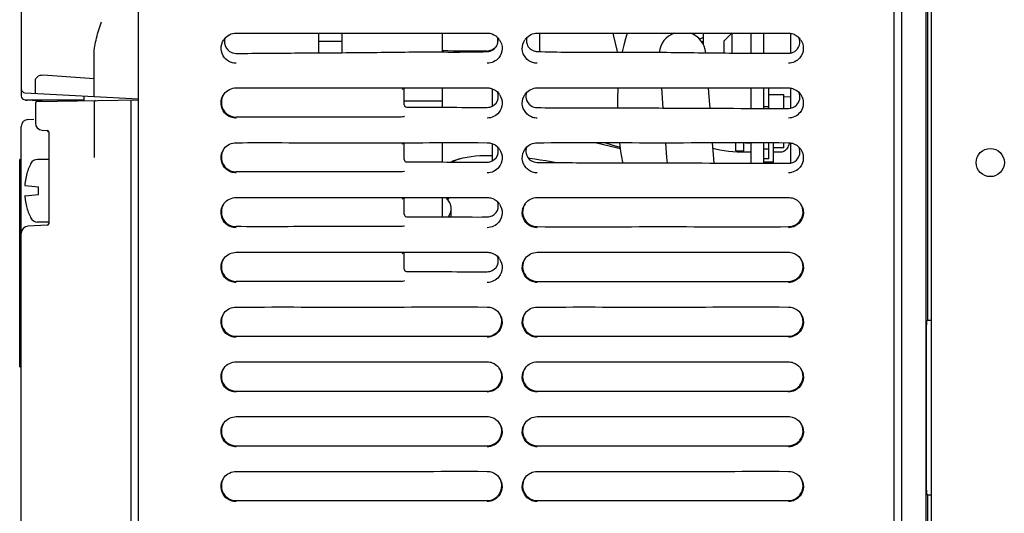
# Model space of a CAD drawing. Header units: millimetres. Extents: x 0 to 1500, y 0 to 1400.
# Tile 53 of 60: x 793 to 918, y 815 to 878. Entities that reach past the tile are written whole.
import ezdxf

# ---------------------------------------------------------------- set-up
doc = ezdxf.new("R2010")
doc.units = ezdxf.units.MM
doc.header["$LTSCALE"] = 91.259259
doc.layers.add('00_COMPONENTS', color=7, linetype='CONTINUOUS')

msp = doc.modelspace()

# ---------------------------------------------------------------- linework, layer by layer
at = {"layer": '00_COMPONENTS', "color": 7, "linetype": 'CONTINUOUS'}
for p, q in [((792.79, 996.08), (792.79, 868.58)), ((807.79, 459.58), (807.79, 996.08)), ((904.34, 459.08), (904.34, 996.08)), ((905.34, 459.58), (905.34, 996.08)), ((908.43, 479.47), (908.43, 996.08)), ((908.64, 996.08), (908.64, 839.92)), ((909.14, 480.08), (909.14, 996.08)), ((820.24, 876.62), (821.06, 876.62)), ((830.79, 876.62), (830.79, 874.11)), ((833.79, 874.13), (833.79, 876.62)), ((846.59, 876.62), (846.59, 874.22)), ((851.19, 876.63), (852.34, 876.62)), ((858.74, 876.62), (859.56, 876.62)), ((859.04, 876.62), (859.04, 874.27)), ((868.4, 876.62), (868.48, 876.24)), ((868.48, 876.24), (868.68, 875.32)), ((870.25, 876.62), (870.03, 875.9)), ((878.51, 876.55), (878.55, 876.62)), ((879.51, 875.9), (879.66, 875.95)), ((879.66, 875.95), (879.8, 876)), ((879.8, 876), (879.94, 876.03)), ((879.94, 876.62), (879.94, 875.21)), ((882.64, 875.65), (883.64, 876.66)), ((883.64, 874.08), (883.64, 876.62)), ((886.04, 876.62), (886.04, 874.07)), ((887.64, 876.63), (887.64, 874.06)), ((889.69, 876.63), (890.84, 876.62)), ((891.14, 874.04), (891.14, 876.62)), ((830.79, 875.58), (833.79, 875.58)), ((868.68, 875.32), (868.89, 874.42)), ((869.81, 875.09), (869.61, 874.24)), ((870.03, 875.9), (869.81, 875.09)), ((879.46, 875.87), (879.51, 875.9)), ((879.82, 875.49), (879.77, 875.48)), ((879.94, 875.49), (879.82, 875.49)), ((882.64, 874.09), (882.64, 875.65)), ((802.09, 868.53), (802.09, 873.93)), ((868.89, 874.42), (868.95, 874.2)), ((869.61, 874.24), (869.61, 874.19)), ((795.59, 871.27), (802.09, 870.81)), ((794.59, 868.92), (794.59, 870.54)), ((820.24, 869.62), (821.06, 869.62)), ((851.18, 869.63), (852.34, 869.62)), ((858.74, 869.62), (859.56, 869.62)), ((874.6, 869.62), (874.8, 867.04)), ((886.04, 869.62), (886.04, 867)), ((887.64, 869.63), (887.64, 867)), ((888.34, 866.99), (888.34, 869.63)), ((889.68, 869.63), (890.84, 869.62)), ((793.26, 868.99), (807.79, 868.23)), ((800.79, 868.6), (800.79, 867.96)), ((840.6, 869.62), (841.62, 869.62)), ((841.62, 869.62), (841.71, 869.62)), ((841.71, 869.62), (841.8, 869.62)), ((841.74, 867.47), (841.74, 869.56)), ((846.59, 869.62), (846.59, 867.15)), ((868.99, 868.4), (868.98, 867.32)), ((869.02, 869.45), (868.99, 868.4)), ((869.04, 869.62), (869.02, 869.45)), ((880.71, 868.47), (880.62, 869.62)), ((880.82, 867.02), (880.71, 868.47)), ((888.34, 868.78), (890.26, 868.78)), ((891.14, 868.44), (890.25, 868.46)), ((890.26, 866.99), (890.26, 868.78)), ((891.14, 866.99), (891.14, 869.62)), ((793.29, 868.08), (800.79, 868.08)), ((795.47, 867.93), (793.54, 868.03)), ((794.59, 867.66), (794.59, 865.13)), ((794.78, 867.86), (807.79, 868.08)), ((802.09, 867.79), (802.09, 860.72)), ((806.79, 868.07), (806.79, 459.58)), ((841.74, 867.98), (846.59, 867.98)), ((868.98, 867.32), (868.98, 867.07)), ((888.34, 867.19), (887.64, 867.19)), ((792.79, 461.17), (792.79, 864.7)), ((793.64, 865.59), (794.4, 865.63)), ((795.44, 864.23), (796.19, 864.19)), ((796.29, 863.99), (796.29, 852.27)), ((820.24, 862.62), (821.06, 862.62)), ((840.6, 862.62), (841.62, 862.62)), ((841.62, 862.62), (841.71, 862.62)), ((841.71, 862.62), (841.8, 862.62)), ((841.74, 860.47), (841.74, 862.56)), ((846.59, 862.62), (846.59, 860.15)), ((851.18, 862.63), (852.34, 862.62)), ((858.74, 862.62), (859.56, 862.62)), ((866.13, 862.6), (866.04, 862.62)), ((867.02, 862.4), (866.13, 862.6)), ((867.91, 862.19), (867.02, 862.4)), ((868.33, 862.32), (867.37, 862.62)), ((868.82, 861.96), (867.91, 862.19)), ((869.33, 862), (868.33, 862.32)), ((869.25, 862.62), (869.4, 861.49)), ((875.13, 862.62), (875.27, 860.74)), ((881.26, 861.13), (881.15, 862.62)), ((885.34, 862.59), (886.04, 862.59)), ((886.04, 862.62), (886.04, 860)), ((887.64, 862.63), (887.64, 860)), ((888.34, 860.54), (888.34, 862.63)), ((888.94, 860.12), (888.94, 862.63)), ((889.68, 862.63), (890.84, 862.62)), ((890.26, 861.98), (890.26, 862.62)), ((890.83, 862.21), (890.75, 862.06)), ((890.89, 862.35), (890.83, 862.21)), ((890.95, 862.5), (890.89, 862.35)), ((890.99, 862.62), (890.95, 862.5)), ((891.14, 859.99), (891.14, 862.62)), ((849.77, 860.78), (850.3, 860.86)), ((850.3, 860.86), (850.85, 860.92)), ((850.85, 860.92), (851.42, 860.97)), ((851.42, 860.97), (852.01, 860.99)), ((852.01, 860.99), (852.61, 861)), ((852.61, 861), (853.04, 861)), ((869.36, 861.83), (868.82, 861.96)), ((869.4, 861.49), (869.63, 860.15)), ((881.52, 861.8), (881.2, 861.89)), ((881.34, 860.02), (881.26, 861.13)), ((882.07, 861.66), (881.52, 861.8)), ((882.63, 861.56), (882.07, 861.66)), ((883.19, 861.48), (882.63, 861.56)), ((883.74, 861.43), (883.19, 861.48)), ((884.29, 861.4), (883.74, 861.43)), ((884.74, 861.39), (884.29, 861.4)), ((886.04, 861.39), (884.74, 861.39)), ((888.34, 861.81), (887.64, 861.81)), ((890.26, 861.98), (888.94, 861.98)), ((889.74, 861.39), (888.94, 861.39)), ((889.86, 861.4), (889.74, 861.39)), ((890.01, 861.42), (889.86, 861.4)), ((890.14, 861.45), (890.01, 861.42)), ((890.26, 861.51), (890.14, 861.45)), ((890.38, 861.58), (890.26, 861.51)), ((890.48, 861.68), (890.38, 861.58)), ((890.58, 861.79), (890.48, 861.68)), ((890.67, 861.92), (890.58, 861.79)), ((890.75, 862.06), (890.67, 861.92)), ((792.59, 859.99), (792.59, 860.48)), ((792.79, 860.48), (792.59, 860.48)), ((792.59, 833.98), (792.59, 859.98)), ((792.59, 859.98), (792.79, 859.98)), ((796.29, 860.48), (794.88, 860.48)), ((847.68, 860.14), (847.97, 860.28)), ((848.28, 860.34), (847.89, 860.14)), ((847.97, 860.28), (848.37, 860.43)), ((848.75, 860.55), (848.28, 860.34)), ((848.37, 860.43), (848.8, 860.57)), ((848.8, 860.57), (849.27, 860.68)), ((849.27, 860.68), (849.77, 860.78)), ((857.6, 860.66), (857.78, 860.64)), ((857.78, 860.64), (858.45, 860.54)), ((858.45, 860.54), (859.13, 860.44)), ((859.13, 860.44), (859.82, 860.33)), ((859.82, 860.33), (860.51, 860.22)), ((860.51, 860.22), (861.2, 860.09)), ((869.63, 860.15), (869.65, 860.06)), ((875.27, 860.74), (875.33, 860.04)), ((888.34, 860.54), (887.64, 860.54)), ((888.94, 860.12), (887.64, 860.12)), ((888.54, 860.08), (887.64, 860.08)), ((888.54, 859.99), (888.54, 860.08)), ((793.45, 858.48), (793.46, 858.48)), ((793.28, 857.13), (794.99, 856.98)), ((793.28, 855.83), (794.99, 855.98)), ((794.99, 855.98), (794.99, 856.98)), ((820.24, 855.62), (821.06, 855.62)), ((840.6, 855.62), (841.62, 855.62)), ((841.62, 855.62), (841.71, 855.62)), ((841.71, 855.62), (841.8, 855.62)), ((841.74, 853.47), (841.74, 855.56)), ((846.59, 855.62), (846.59, 853.15)), ((847.3, 855.35), (847.38, 855.46)), ((847.38, 855.46), (847.53, 855.62)), ((851.18, 855.63), (852.34, 855.62)), ((858.74, 855.62), (859.55, 855.62)), ((889.64, 855.63), (890.84, 855.62)), ((793.46, 854.48), (793.45, 854.48)), ((847.74, 853.14), (847.74, 854.19)), ((796.1, 852.07), (793.64, 851.94)), ((796.29, 852.48), (794.88, 852.48)), ((820.24, 848.62), (821.06, 848.62)), ((840.6, 848.62), (841.62, 848.62)), ((841.62, 848.62), (841.71, 848.62)), ((841.71, 848.62), (841.8, 848.62)), ((841.74, 846.47), (841.74, 848.56)), ((851.18, 848.63), (852.34, 848.62)), ((858.74, 848.62), (859.55, 848.62)), ((889.64, 848.63), (890.84, 848.62)), ((820.24, 841.62), (821.05, 841.62)), ((851.14, 841.63), (852.34, 841.62)), ((858.74, 841.62), (859.55, 841.62)), ((889.64, 841.63), (890.84, 841.62)), ((908.64, 839.92), (908.51, 839.86)), ((909.14, 839.92), (908.64, 839.92)), ((908.5, 818.2), (908.5, 839.36)), ((820.24, 834.62), (821.05, 834.62)), ((851.14, 834.63), (852.34, 834.62)), ((858.74, 834.62), (859.55, 834.62)), ((889.64, 834.63), (890.84, 834.62)), ((792.59, 833.98), (792.79, 833.98)), ((820.24, 827.62), (821.05, 827.62)), ((851.14, 827.63), (852.34, 827.62)), ((858.74, 827.62), (859.55, 827.62)), ((889.64, 827.63), (890.84, 827.62)), ((820.24, 820.62), (821.05, 820.62)), ((851.14, 820.63), (852.34, 820.62)), ((858.74, 820.62), (859.55, 820.62)), ((889.64, 820.63), (890.84, 820.62)), ((908.64, 817.64), (908.51, 817.7)), ((908.64, 817.64), (909.14, 817.64)), ((908.64, 817.64), (908.64, 479.68))]:
    msp.add_line(p, q, dxfattribs=at)
at = {"layer": '00_COMPONENTS', "color": 6, "linetype": 'CONTINUOUS'}
for p, q in [((853.04, 867.31), (853.04, 869.48)), ((853.04, 860.31), (853.04, 862.48)), ((884.14, 861.58), (884.14, 862.62)), ((885.14, 861.58), (885.14, 862.62)), ((884.14, 861.58), (885.14, 861.58))]:
    msp.add_line(p, q, dxfattribs=at)
at = {"layer": '00_COMPONENTS', "color": 7, "linetype": 'CONTINUOUS'}
msp.add_circle((916.64, 860.08), 1.8, dxfattribs=at)
for centre, radius, start, end in [((820.27, 874.7), 1.94, 141.1356, 146.1942), ((852.31, 874.7), 1.93, 33.905, 39.1811), ((858.77, 874.7), 1.94, 141.1461, 146.19), ((877.29, 873.81), 3, 109.9976, 173.3362), ((877.29, 873.81), 3, 5.7551, 69.9521), ((890.8, 874.7), 1.94, 33.8958, 38.6765), ((852.29, 875.88), 1.56, 271.6951, 279.9923), ((852.28, 875.79), 1.53, 272.0759, 280.6516), ((858.79, 875.81), 1.54, 257.8591, 267.8554), ((793.29, 869.49), 0.5, 180, 267), ((793.29, 868.58), 0.5, 180, 270), ((820.29, 867.7), 1.95, 143.0601, 146.2015), ((841.8, 869.37), 0.314, 125.5854, 142.7633), ((852.3, 867.7), 1.94, 33.8994, 38.868), ((858.77, 867.7), 1.94, 141.132, 146.1931), ((890.79, 867.7), 1.95, 33.8055, 37.1635), ((793.59, 868.83), 0.8, 247.671, 267.0009), ((793.59, 868.83), 0.8, 247.6667, 257.3327), ((794.79, 867.66), 0.2, 91, 180), ((802.29, 867.79), 0.2, 91, 180), ((793.69, 864.7), 0.9, 93, 180), ((795.49, 865.13), 0.9, 180, 267), ((796.09, 863.99), 0.2, 0, 87), ((841.8, 862.37), 0.314, 125.5851, 142.7442), ((820.29, 860.7), 1.95, 143.0601, 146.2015), ((852.3, 860.7), 1.94, 33.8994, 38.868), ((858.77, 860.7), 1.94, 141.132, 146.1931), ((890.79, 860.7), 1.95, 33.8055, 37.1635), ((801.01, 856.48), 7.82, 153.9148, 165.1347), ((794.88, 859.48), 1, 90, 153.9148), ((801.01, 856.48), 7.81, 165.1559, 171.5251), ((797.11, 857.06), 3.87, 171.522, 172.6232), ((797.03, 855.89), 3.78, 186.5929, 188.4905), ((801.01, 856.48), 7.81, 188.4749, 194.8441), ((820.29, 853.7), 1.95, 143.0601, 146.2015), ((841.8, 855.37), 0.314, 125.5853, 142.7633), ((852.3, 853.7), 1.94, 33.8994, 38.868), ((858.79, 853.7), 1.95, 143.0601, 146.2015), ((890.8, 853.7), 1.94, 33.8133, 37.1642), ((801.01, 856.48), 7.82, 194.8653, 206.0852), ((794.88, 853.48), 1, 206.0852, 270), ((796.09, 852.27), 0.2, 273, 360), ((793.69, 851.05), 0.9, 93, 180), ((841.8, 848.37), 0.314, 125.5853, 142.7633), ((820.29, 846.7), 1.95, 143.0601, 146.2015), ((852.3, 846.7), 1.94, 33.8994, 38.868), ((858.79, 846.7), 1.95, 143.0601, 146.2015), ((890.8, 846.7), 1.94, 33.8133, 37.1642), ((820.29, 839.7), 1.95, 143.0601, 146.2015), ((852.3, 839.7), 1.94, 33.8133, 37.1642), ((858.79, 839.7), 1.95, 143.0601, 146.2015), ((890.8, 839.7), 1.94, 33.8133, 37.1642), ((820.29, 832.7), 1.95, 143.0601, 146.2015), ((852.3, 832.7), 1.94, 33.8133, 37.1642), ((858.79, 832.7), 1.95, 143.0601, 146.2015), ((890.8, 832.7), 1.94, 33.8133, 37.1642), ((820.29, 825.7), 1.95, 143.0601, 146.2015), ((852.3, 825.7), 1.94, 33.8133, 37.1642), ((858.79, 825.7), 1.95, 143.0601, 146.2015), ((890.8, 825.7), 1.94, 33.8133, 37.1642), ((820.29, 818.7), 1.95, 143.0601, 146.2015), ((852.3, 818.7), 1.94, 33.8133, 37.1642), ((858.79, 818.7), 1.95, 143.0601, 146.2015), ((890.8, 818.7), 1.94, 33.8133, 37.1642)]:
    msp.add_arc(centre, radius, start, end, dxfattribs=at)
for centre, start_param, end_param in [((908.51, 839.36), 0.017453, 1.570796), ((908.51, 818.2), -4.712389, -3.159046)]:
    msp.add_ellipse(centre, major_axis=(0, 0.5), ratio=0.034921, start_param=start_param, end_param=end_param, dxfattribs=at)
for points, knots in [([(802.09, 873.93), (802.09, 874.62), (802.38, 876.04), (802.81, 877.39), (803.03, 878.08)], [0, 0, 0, 0, 0.486653, 1, 1, 1, 1]), ([(821.06, 876.62), (826.09, 876.63), (836.13, 876.61), (846.17, 876.63), (851.19, 876.63)], [0, 0, 0, 0, 0.50034, 1, 1, 1, 1]), ([(859.56, 876.62), (864.59, 876.63), (874.63, 876.61), (884.67, 876.63), (889.69, 876.63)], [0, 0, 0, 0, 0.50034, 1, 1, 1, 1]), ([(891.66, 874.28), (891.93, 874.46), (892.36, 875.04), (892.32, 875.75), (892.19, 876.06)], [0, 0, 0, 0, 0.499707, 1, 1, 1, 1]), ([(818.76, 873.47), (818.5, 873.79), (818.18, 874.6), (818.44, 875.44), (818.66, 875.78)], [0, 0, 0, 0, 0.500172, 1, 1, 1, 1]), ([(852.56, 874.29), (852.8, 874.33), (853.27, 874.54), (853.56, 874.97), (853.64, 875.2)], [0, 0, 0, 0, 0.500924, 1, 1, 1, 1]), ([(853.6, 875.16), (853.52, 874.95), (853.23, 874.56), (852.79, 874.38), (852.56, 874.34)], [0, 0, 0, 0, 0.499017, 1, 1, 1, 1]), ([(853.91, 875.78), (854.14, 875.45), (854.39, 874.61), (854.07, 873.79), (853.82, 873.47)], [0, 0, 0, 0, 0.500166, 1, 1, 1, 1]), ([(857.27, 873.46), (857.01, 873.77), (856.68, 874.6), (856.93, 875.44), (857.16, 875.78)], [0, 0, 0, 0, 0.500168, 1, 1, 1, 1]), ([(857.44, 875.2), (857.51, 874.98), (857.79, 874.57), (858.24, 874.35), (858.47, 874.3)], [0, 0, 0, 0, 0.499124, 1, 1, 1, 1]), ([(892.41, 875.78), (892.64, 875.45), (892.89, 874.61), (892.57, 873.79), (892.32, 873.47)], [0, 0, 0, 0, 0.500164, 1, 1, 1, 1]), ([(820.24, 874.03), (822.91, 874.03), (828.26, 874.1), (836.29, 874.12), (844.31, 874.26), (849.66, 874.17), (852.34, 874.26)], [0, 0, 0, 0, 0.249999, 0.500001, 0.749997, 1, 1, 1, 1]), ([(858.74, 874.27), (861.41, 874.17), (866.76, 874.22), (874.79, 874.18), (882.81, 874.07), (888.16, 874.04), (890.84, 874.04)], [0, 0, 0, 0, 0.249992, 0.500005, 0.749999, 1, 1, 1, 1]), ([(794.59, 870.54), (794.59, 870.72), (794.85, 871.16), (795.33, 871.29), (795.59, 871.27)], [0, 0, 0, 0, 0.415265, 1, 1, 1, 1]), ([(821.06, 869.62), (822.73, 869.63), (829.24, 869.61), (835.76, 869.62), (840.6, 869.62)], [0, 0, 0, 0, 0.256672, 1, 1, 1, 1]), ([(841.8, 869.62), (842.56, 869.62), (845.69, 869.62), (848.82, 869.63), (851.18, 869.63)], [0, 0, 0, 0, 0.245846, 1, 1, 1, 1]), ([(859.56, 869.62), (864.58, 869.63), (874.62, 869.61), (884.67, 869.63), (889.68, 869.63)], [0, 0, 0, 0, 0.500345, 1, 1, 1, 1]), ([(818.78, 866.44), (818.52, 866.76), (818.18, 867.59), (818.43, 868.44), (818.66, 868.78)], [0, 0, 0, 0, 0.500126, 1, 1, 1, 1]), ([(818.69, 868.82), (818.47, 868.5), (818.23, 867.7), (818.52, 866.92), (818.76, 866.61)], [0, 0, 0, 0, 0.500122, 1, 1, 1, 1]), ([(853.91, 868.78), (854.14, 868.45), (854.39, 867.61), (854.07, 866.79), (853.82, 866.47)], [0, 0, 0, 0, 0.500165, 1, 1, 1, 1]), ([(857.26, 866.46), (857.01, 866.78), (856.68, 867.6), (856.94, 868.44), (857.16, 868.78)], [0, 0, 0, 0, 0.500172, 1, 1, 1, 1]), ([(892.41, 868.78), (892.63, 868.45), (892.89, 867.62), (892.58, 866.81), (892.33, 866.49)], [0, 0, 0, 0, 0.500112, 1, 1, 1, 1]), ([(841.74, 867.47), (841.74, 867.4), (841.79, 867.23), (841.95, 867.16), (842.03, 867.16)], [0, 0, 0, 0, 0.501622, 1, 1, 1, 1]), ([(842.03, 867.16), (843.75, 867.16), (847.18, 867.16), (850.62, 867.11), (852.34, 867.13)], [0, 0, 0, 0, 0.499999, 1, 1, 1, 1]), ([(818.76, 866.61), (818.85, 866.5), (819.24, 866.1), (819.82, 865.89), (820.24, 865.89)], [0, 0, 0, 0, 0.257437, 1, 1, 1, 1]), ([(841.34, 865.89), (837.87, 865.89), (830.83, 865.9), (823.8, 865.88), (820.24, 865.89)], [0, 0, 0, 0, 0.493805, 1, 1, 1, 1]), ([(841.77, 865.97), (841.74, 865.96), (841.6, 865.91), (841.45, 865.89), (841.34, 865.89)], [0, 0, 0, 0, 0.220279, 1, 1, 1, 1]), ([(858.74, 867.1), (861.41, 867.06), (866.76, 867.07), (877.46, 867.05), (885.49, 866.99), (890.84, 866.99)], [0, 0, 0, 0, 0.249999, 0.500001, 1, 1, 1, 1]), ([(821.06, 862.62), (822.73, 862.63), (829.24, 862.61), (835.76, 862.62), (840.6, 862.62)], [0, 0, 0, 0, 0.256672, 1, 1, 1, 1]), ([(841.8, 862.62), (842.56, 862.62), (845.69, 862.62), (848.82, 862.63), (851.18, 862.63)], [0, 0, 0, 0, 0.245846, 1, 1, 1, 1]), ([(859.56, 862.62), (864.58, 862.63), (874.62, 862.61), (884.67, 862.63), (889.68, 862.63)], [0, 0, 0, 0, 0.500345, 1, 1, 1, 1]), ([(818.78, 859.44), (818.52, 859.76), (818.18, 860.59), (818.43, 861.44), (818.66, 861.78)], [0, 0, 0, 0, 0.500126, 1, 1, 1, 1]), ([(818.69, 861.82), (818.47, 861.5), (818.23, 860.7), (818.52, 859.92), (818.76, 859.61)], [0, 0, 0, 0, 0.500122, 1, 1, 1, 1]), ([(853.91, 861.78), (854.14, 861.45), (854.39, 860.61), (854.07, 859.79), (853.82, 859.47)], [0, 0, 0, 0, 0.500165, 1, 1, 1, 1]), ([(857.26, 859.46), (857.01, 859.78), (856.68, 860.6), (856.94, 861.44), (857.16, 861.78)], [0, 0, 0, 0, 0.500172, 1, 1, 1, 1]), ([(892.41, 861.78), (892.63, 861.45), (892.89, 860.62), (892.58, 859.81), (892.33, 859.49)], [0, 0, 0, 0, 0.500112, 1, 1, 1, 1]), ([(818.76, 859.61), (818.85, 859.5), (819.24, 859.1), (819.82, 858.89), (820.24, 858.89)], [0, 0, 0, 0, 0.257437, 1, 1, 1, 1]), ([(841.74, 860.47), (841.74, 860.4), (841.79, 860.23), (841.95, 860.16), (842.03, 860.16)], [0, 0, 0, 0, 0.501621, 1, 1, 1, 1]), ([(842.03, 860.16), (843.75, 860.16), (847.18, 860.16), (850.62, 860.11), (852.34, 860.13)], [0, 0, 0, 0, 0.499999, 1, 1, 1, 1]), ([(858.74, 860.1), (861.41, 860.06), (866.76, 860.07), (877.46, 860.05), (885.49, 859.99), (890.84, 859.99)], [0, 0, 0, 0, 0.249999, 0.500001, 1, 1, 1, 1]), ([(841.34, 858.89), (837.87, 858.89), (830.83, 858.9), (823.8, 858.88), (820.24, 858.89)], [0, 0, 0, 0, 0.493805, 1, 1, 1, 1]), ([(841.77, 858.97), (841.74, 858.96), (841.6, 858.91), (841.45, 858.89), (841.34, 858.89)], [0, 0, 0, 0, 0.220283, 1, 1, 1, 1]), ([(793.28, 857.56), (793.27, 857.51), (793.26, 857.41), (793.25, 857.29), (793.25, 857.22), (793.26, 857.18), (793.26, 857.15), (793.27, 857.14), (793.27, 857.13)], [0, 0, 0, 0, 0.375164, 0.68679, 0.807478, 0.900387, 0.963943, 1, 1, 1, 1]), ([(793.27, 857.13), (793.27, 857.13), (793.28, 857.13), (793.28, 857.13), (793.28, 857.13)], [0, 0, 0, 0, 0.507693, 1, 1, 1, 1]), ([(793.27, 855.83), (793.27, 855.83), (793.26, 855.82), (793.26, 855.78), (793.25, 855.71), (793.26, 855.59), (793.27, 855.5), (793.27, 855.46)], [0, 0, 0, 0, 0.036865, 0.099979, 0.310432, 0.620074, 1, 1, 1, 1]), ([(793.28, 855.83), (793.28, 855.83), (793.28, 855.83), (793.27, 855.83), (793.27, 855.83)], [0, 0, 0, 0, 0.492308, 1, 1, 1, 1]), ([(818.78, 852.44), (818.52, 852.76), (818.18, 853.59), (818.43, 854.44), (818.66, 854.78)], [0, 0, 0, 0, 0.500126, 1, 1, 1, 1]), ([(818.69, 854.82), (818.47, 854.5), (818.23, 853.7), (818.52, 852.92), (818.76, 852.61)], [0, 0, 0, 0, 0.500122, 1, 1, 1, 1]), ([(821.06, 855.62), (822.73, 855.63), (829.24, 855.61), (835.76, 855.62), (840.6, 855.62)], [0, 0, 0, 0, 0.256672, 1, 1, 1, 1]), ([(841.8, 855.62), (842.56, 855.62), (845.69, 855.62), (848.82, 855.63), (851.18, 855.63)], [0, 0, 0, 0, 0.245846, 1, 1, 1, 1]), ([(847.74, 854.19), (847.74, 854.45), (847.6, 855), (847.25, 855.43), (847.04, 855.63)], [0, 0, 0, 0, 0.47776, 1, 1, 1, 1]), ([(853.91, 854.78), (854.14, 854.45), (854.39, 853.61), (854.07, 852.79), (853.82, 852.47)], [0, 0, 0, 0, 0.500165, 1, 1, 1, 1]), ([(857.28, 852.44), (857.02, 852.76), (856.68, 853.59), (856.93, 854.44), (857.16, 854.78)], [0, 0, 0, 0, 0.500126, 1, 1, 1, 1]), ([(857.19, 854.82), (856.97, 854.5), (856.73, 853.7), (857.02, 852.92), (857.26, 852.61)], [0, 0, 0, 0, 0.500122, 1, 1, 1, 1]), ([(859.55, 855.62), (864.57, 855.63), (874.6, 855.61), (884.63, 855.63), (889.64, 855.63)], [0, 0, 0, 0, 0.500392, 1, 1, 1, 1]), ([(892.32, 852.62), (892.55, 852.93), (892.84, 853.71), (892.6, 854.5), (892.38, 854.82)], [0, 0, 0, 0, 0.4999, 1, 1, 1, 1]), ([(892.41, 854.78), (892.63, 854.45), (892.89, 853.63), (892.59, 852.82), (892.34, 852.51)], [0, 0, 0, 0, 0.49993, 1, 1, 1, 1]), ([(841.74, 853.47), (841.74, 853.4), (841.79, 853.23), (841.95, 853.16), (842.03, 853.16)], [0, 0, 0, 0, 0.501621, 1, 1, 1, 1]), ([(847.39, 853.14), (847.44, 853.22), (847.64, 853.54), (847.74, 853.92), (847.74, 854.19)], [0, 0, 0, 0, 0.261876, 1, 1, 1, 1]), ([(818.76, 852.61), (818.85, 852.5), (819.24, 852.1), (819.82, 851.89), (820.24, 851.89)], [0, 0, 0, 0, 0.257437, 1, 1, 1, 1]), ([(842.03, 853.16), (843.75, 853.16), (847.18, 853.16), (850.62, 853.11), (852.34, 853.13)], [0, 0, 0, 0, 0.499999, 1, 1, 1, 1]), ([(857.26, 852.61), (857.35, 852.5), (857.74, 852.1), (858.32, 851.89), (858.74, 851.89)], [0, 0, 0, 0, 0.257437, 1, 1, 1, 1]), ([(890.84, 851.89), (891.25, 851.89), (891.84, 852.1), (892.23, 852.51), (892.32, 852.62)], [0, 0, 0, 0, 0.742427, 1, 1, 1, 1]), ([(841.34, 851.89), (837.87, 851.89), (830.83, 851.9), (823.8, 851.88), (820.24, 851.89)], [0, 0, 0, 0, 0.493805, 1, 1, 1, 1]), ([(841.77, 851.97), (841.74, 851.96), (841.6, 851.91), (841.45, 851.89), (841.34, 851.89)], [0, 0, 0, 0, 0.220283, 1, 1, 1, 1]), ([(858.74, 851.89), (864.09, 851.87), (874.79, 851.91), (885.49, 851.87), (890.84, 851.89)], [0, 0, 0, 0, 0.499992, 1, 1, 1, 1]), ([(821.06, 848.62), (822.73, 848.63), (829.24, 848.61), (835.76, 848.62), (840.6, 848.62)], [0, 0, 0, 0, 0.256672, 1, 1, 1, 1]), ([(841.8, 848.62), (842.56, 848.62), (845.69, 848.62), (848.82, 848.63), (851.18, 848.63)], [0, 0, 0, 0, 0.245846, 1, 1, 1, 1]), ([(859.55, 848.62), (864.57, 848.63), (874.6, 848.61), (884.63, 848.63), (889.64, 848.63)], [0, 0, 0, 0, 0.500392, 1, 1, 1, 1]), ([(818.78, 845.44), (818.52, 845.76), (818.18, 846.59), (818.43, 847.44), (818.66, 847.78)], [0, 0, 0, 0, 0.500126, 1, 1, 1, 1]), ([(818.69, 847.82), (818.47, 847.5), (818.23, 846.7), (818.52, 845.92), (818.76, 845.61)], [0, 0, 0, 0, 0.500122, 1, 1, 1, 1]), ([(853.91, 847.78), (854.14, 847.45), (854.39, 846.61), (854.07, 845.79), (853.82, 845.47)], [0, 0, 0, 0, 0.500165, 1, 1, 1, 1]), ([(857.28, 845.44), (857.02, 845.76), (856.68, 846.59), (856.93, 847.44), (857.16, 847.78)], [0, 0, 0, 0, 0.500126, 1, 1, 1, 1]), ([(857.19, 847.82), (856.97, 847.5), (856.73, 846.7), (857.02, 845.92), (857.26, 845.61)], [0, 0, 0, 0, 0.500122, 1, 1, 1, 1]), ([(892.32, 845.62), (892.55, 845.93), (892.84, 846.71), (892.6, 847.5), (892.38, 847.82)], [0, 0, 0, 0, 0.4999, 1, 1, 1, 1]), ([(892.41, 847.78), (892.63, 847.45), (892.89, 846.63), (892.59, 845.82), (892.34, 845.51)], [0, 0, 0, 0, 0.49993, 1, 1, 1, 1]), ([(841.74, 846.47), (841.74, 846.4), (841.79, 846.23), (841.95, 846.16), (842.03, 846.16)], [0, 0, 0, 0, 0.501621, 1, 1, 1, 1]), ([(842.03, 846.16), (843.75, 846.16), (847.18, 846.16), (850.62, 846.11), (852.34, 846.13)], [0, 0, 0, 0, 0.499999, 1, 1, 1, 1]), ([(818.76, 845.61), (818.85, 845.5), (819.24, 845.1), (819.82, 844.89), (820.24, 844.89)], [0, 0, 0, 0, 0.257437, 1, 1, 1, 1]), ([(841.34, 844.89), (837.87, 844.89), (830.83, 844.9), (823.8, 844.88), (820.24, 844.89)], [0, 0, 0, 0, 0.493805, 1, 1, 1, 1]), ([(841.77, 844.97), (841.74, 844.96), (841.6, 844.91), (841.45, 844.89), (841.34, 844.89)], [0, 0, 0, 0, 0.220283, 1, 1, 1, 1]), ([(857.26, 845.61), (857.35, 845.5), (857.74, 845.1), (858.32, 844.89), (858.74, 844.89)], [0, 0, 0, 0, 0.257437, 1, 1, 1, 1]), ([(858.74, 844.89), (864.09, 844.87), (874.79, 844.91), (885.49, 844.87), (890.84, 844.89)], [0, 0, 0, 0, 0.499992, 1, 1, 1, 1]), ([(890.84, 844.89), (891.25, 844.89), (891.84, 845.1), (892.23, 845.51), (892.32, 845.62)], [0, 0, 0, 0, 0.742427, 1, 1, 1, 1]), ([(818.78, 838.44), (818.52, 838.76), (818.18, 839.59), (818.43, 840.44), (818.66, 840.78)], [0, 0, 0, 0, 0.500126, 1, 1, 1, 1]), ([(818.69, 840.82), (818.47, 840.5), (818.23, 839.7), (818.52, 838.92), (818.76, 838.61)], [0, 0, 0, 0, 0.500122, 1, 1, 1, 1]), ([(821.05, 841.62), (826.07, 841.63), (836.1, 841.61), (846.13, 841.63), (851.14, 841.63)], [0, 0, 0, 0, 0.500392, 1, 1, 1, 1]), ([(853.82, 838.62), (854.05, 838.93), (854.34, 839.71), (854.1, 840.5), (853.88, 840.82)], [0, 0, 0, 0, 0.4999, 1, 1, 1, 1]), ([(853.91, 840.78), (854.13, 840.45), (854.39, 839.63), (854.09, 838.82), (853.84, 838.51)], [0, 0, 0, 0, 0.49993, 1, 1, 1, 1]), ([(857.28, 838.44), (857.02, 838.76), (856.68, 839.59), (856.93, 840.44), (857.16, 840.78)], [0, 0, 0, 0, 0.500126, 1, 1, 1, 1]), ([(857.19, 840.82), (856.97, 840.5), (856.73, 839.7), (857.02, 838.92), (857.26, 838.61)], [0, 0, 0, 0, 0.500122, 1, 1, 1, 1]), ([(859.55, 841.62), (864.57, 841.63), (874.6, 841.61), (884.63, 841.63), (889.64, 841.63)], [0, 0, 0, 0, 0.500392, 1, 1, 1, 1]), ([(892.32, 838.62), (892.55, 838.93), (892.84, 839.71), (892.6, 840.5), (892.38, 840.82)], [0, 0, 0, 0, 0.4999, 1, 1, 1, 1]), ([(892.41, 840.78), (892.63, 840.45), (892.89, 839.63), (892.59, 838.82), (892.34, 838.51)], [0, 0, 0, 0, 0.49993, 1, 1, 1, 1]), ([(818.76, 838.61), (818.85, 838.5), (819.24, 838.1), (819.82, 837.89), (820.24, 837.89)], [0, 0, 0, 0, 0.257437, 1, 1, 1, 1]), ([(852.34, 837.89), (852.75, 837.89), (853.34, 838.1), (853.73, 838.51), (853.82, 838.62)], [0, 0, 0, 0, 0.742427, 1, 1, 1, 1]), ([(857.26, 838.61), (857.35, 838.5), (857.74, 838.1), (858.32, 837.89), (858.74, 837.89)], [0, 0, 0, 0, 0.257437, 1, 1, 1, 1]), ([(890.84, 837.89), (891.25, 837.89), (891.84, 838.1), (892.23, 838.51), (892.32, 838.62)], [0, 0, 0, 0, 0.742427, 1, 1, 1, 1]), ([(820.24, 837.89), (825.59, 837.87), (836.29, 837.91), (846.99, 837.87), (852.34, 837.89)], [0, 0, 0, 0, 0.499992, 1, 1, 1, 1]), ([(858.74, 837.89), (864.09, 837.87), (874.79, 837.91), (885.49, 837.87), (890.84, 837.89)], [0, 0, 0, 0, 0.499992, 1, 1, 1, 1]), ([(821.05, 834.62), (826.07, 834.63), (836.1, 834.61), (846.13, 834.63), (851.14, 834.63)], [0, 0, 0, 0, 0.500392, 1, 1, 1, 1]), ([(859.55, 834.62), (864.57, 834.63), (874.6, 834.61), (884.63, 834.63), (889.64, 834.63)], [0, 0, 0, 0, 0.500392, 1, 1, 1, 1]), ([(818.78, 831.44), (818.52, 831.76), (818.18, 832.59), (818.43, 833.44), (818.66, 833.78)], [0, 0, 0, 0, 0.500126, 1, 1, 1, 1]), ([(818.69, 833.82), (818.47, 833.5), (818.23, 832.7), (818.52, 831.92), (818.76, 831.61)], [0, 0, 0, 0, 0.500122, 1, 1, 1, 1]), ([(853.82, 831.62), (854.05, 831.93), (854.34, 832.71), (854.1, 833.5), (853.88, 833.82)], [0, 0, 0, 0, 0.4999, 1, 1, 1, 1]), ([(853.91, 833.78), (854.13, 833.45), (854.39, 832.63), (854.09, 831.82), (853.84, 831.51)], [0, 0, 0, 0, 0.49993, 1, 1, 1, 1]), ([(857.28, 831.44), (857.02, 831.76), (856.68, 832.59), (856.93, 833.44), (857.16, 833.78)], [0, 0, 0, 0, 0.500126, 1, 1, 1, 1]), ([(857.19, 833.82), (856.97, 833.5), (856.73, 832.7), (857.02, 831.92), (857.26, 831.61)], [0, 0, 0, 0, 0.500122, 1, 1, 1, 1]), ([(892.32, 831.62), (892.55, 831.93), (892.84, 832.71), (892.6, 833.5), (892.38, 833.82)], [0, 0, 0, 0, 0.4999, 1, 1, 1, 1]), ([(892.41, 833.78), (892.63, 833.45), (892.89, 832.63), (892.59, 831.82), (892.34, 831.51)], [0, 0, 0, 0, 0.49993, 1, 1, 1, 1]), ([(818.76, 831.61), (818.85, 831.5), (819.24, 831.1), (819.82, 830.89), (820.24, 830.89)], [0, 0, 0, 0, 0.257437, 1, 1, 1, 1]), ([(820.24, 830.89), (825.59, 830.87), (836.29, 830.91), (846.99, 830.87), (852.34, 830.89)], [0, 0, 0, 0, 0.499992, 1, 1, 1, 1]), ([(852.34, 830.89), (852.75, 830.89), (853.34, 831.1), (853.73, 831.51), (853.82, 831.62)], [0, 0, 0, 0, 0.742427, 1, 1, 1, 1]), ([(857.26, 831.61), (857.35, 831.5), (857.74, 831.1), (858.32, 830.89), (858.74, 830.89)], [0, 0, 0, 0, 0.257437, 1, 1, 1, 1]), ([(858.74, 830.89), (864.09, 830.87), (874.79, 830.91), (885.49, 830.87), (890.84, 830.89)], [0, 0, 0, 0, 0.499992, 1, 1, 1, 1]), ([(890.84, 830.89), (891.25, 830.89), (891.84, 831.1), (892.23, 831.51), (892.32, 831.62)], [0, 0, 0, 0, 0.742427, 1, 1, 1, 1]), ([(821.05, 827.62), (826.07, 827.63), (836.1, 827.61), (846.13, 827.63), (851.14, 827.63)], [0, 0, 0, 0, 0.500392, 1, 1, 1, 1]), ([(859.55, 827.62), (864.57, 827.63), (874.6, 827.61), (884.63, 827.63), (889.64, 827.63)], [0, 0, 0, 0, 0.500392, 1, 1, 1, 1]), ([(818.78, 824.44), (818.52, 824.76), (818.18, 825.59), (818.43, 826.44), (818.66, 826.78)], [0, 0, 0, 0, 0.500126, 1, 1, 1, 1]), ([(818.69, 826.82), (818.47, 826.5), (818.23, 825.7), (818.52, 824.92), (818.76, 824.61)], [0, 0, 0, 0, 0.500122, 1, 1, 1, 1]), ([(853.82, 824.62), (854.05, 824.93), (854.34, 825.71), (854.1, 826.5), (853.88, 826.82)], [0, 0, 0, 0, 0.4999, 1, 1, 1, 1]), ([(853.91, 826.78), (854.13, 826.45), (854.39, 825.63), (854.09, 824.82), (853.84, 824.51)], [0, 0, 0, 0, 0.49993, 1, 1, 1, 1]), ([(857.28, 824.44), (857.02, 824.76), (856.68, 825.59), (856.93, 826.44), (857.16, 826.78)], [0, 0, 0, 0, 0.500126, 1, 1, 1, 1]), ([(857.19, 826.82), (856.97, 826.5), (856.73, 825.7), (857.02, 824.92), (857.26, 824.61)], [0, 0, 0, 0, 0.500122, 1, 1, 1, 1]), ([(892.32, 824.62), (892.55, 824.93), (892.84, 825.71), (892.6, 826.5), (892.38, 826.82)], [0, 0, 0, 0, 0.4999, 1, 1, 1, 1]), ([(892.41, 826.78), (892.63, 826.45), (892.89, 825.63), (892.59, 824.82), (892.34, 824.51)], [0, 0, 0, 0, 0.49993, 1, 1, 1, 1]), ([(818.76, 824.61), (818.85, 824.5), (819.24, 824.1), (819.82, 823.89), (820.24, 823.89)], [0, 0, 0, 0, 0.257437, 1, 1, 1, 1]), ([(852.34, 823.89), (852.75, 823.89), (853.34, 824.1), (853.73, 824.51), (853.82, 824.62)], [0, 0, 0, 0, 0.742427, 1, 1, 1, 1]), ([(857.26, 824.61), (857.35, 824.5), (857.74, 824.1), (858.32, 823.89), (858.74, 823.89)], [0, 0, 0, 0, 0.257437, 1, 1, 1, 1]), ([(890.84, 823.89), (891.25, 823.89), (891.84, 824.1), (892.23, 824.51), (892.32, 824.62)], [0, 0, 0, 0, 0.742427, 1, 1, 1, 1]), ([(820.24, 823.89), (825.59, 823.87), (836.29, 823.91), (846.99, 823.87), (852.34, 823.89)], [0, 0, 0, 0, 0.499992, 1, 1, 1, 1]), ([(858.74, 823.89), (864.09, 823.87), (874.79, 823.91), (885.49, 823.87), (890.84, 823.89)], [0, 0, 0, 0, 0.499992, 1, 1, 1, 1]), ([(821.05, 820.62), (826.07, 820.63), (836.1, 820.61), (846.13, 820.63), (851.14, 820.63)], [0, 0, 0, 0, 0.500392, 1, 1, 1, 1]), ([(859.55, 820.62), (864.57, 820.63), (874.6, 820.61), (884.63, 820.63), (889.64, 820.63)], [0, 0, 0, 0, 0.500392, 1, 1, 1, 1]), ([(818.78, 817.44), (818.52, 817.76), (818.18, 818.59), (818.43, 819.44), (818.66, 819.78)], [0, 0, 0, 0, 0.500126, 1, 1, 1, 1]), ([(818.69, 819.82), (818.47, 819.5), (818.23, 818.7), (818.52, 817.92), (818.76, 817.61)], [0, 0, 0, 0, 0.500122, 1, 1, 1, 1]), ([(853.82, 817.62), (854.05, 817.93), (854.34, 818.71), (854.1, 819.5), (853.88, 819.82)], [0, 0, 0, 0, 0.4999, 1, 1, 1, 1]), ([(853.91, 819.78), (854.13, 819.45), (854.39, 818.63), (854.09, 817.82), (853.84, 817.51)], [0, 0, 0, 0, 0.49993, 1, 1, 1, 1]), ([(857.28, 817.44), (857.02, 817.76), (856.68, 818.59), (856.93, 819.44), (857.16, 819.78)], [0, 0, 0, 0, 0.500126, 1, 1, 1, 1]), ([(857.19, 819.82), (856.97, 819.5), (856.73, 818.7), (857.02, 817.92), (857.26, 817.61)], [0, 0, 0, 0, 0.500122, 1, 1, 1, 1]), ([(892.32, 817.62), (892.55, 817.93), (892.84, 818.71), (892.6, 819.5), (892.38, 819.82)], [0, 0, 0, 0, 0.4999, 1, 1, 1, 1]), ([(892.41, 819.78), (892.63, 819.45), (892.89, 818.63), (892.59, 817.82), (892.34, 817.51)], [0, 0, 0, 0, 0.49993, 1, 1, 1, 1]), ([(818.76, 817.61), (818.85, 817.5), (819.24, 817.1), (819.82, 816.89), (820.24, 816.89)], [0, 0, 0, 0, 0.257437, 1, 1, 1, 1]), ([(820.24, 816.89), (825.59, 816.87), (836.29, 816.91), (846.99, 816.87), (852.34, 816.89)], [0, 0, 0, 0, 0.499992, 1, 1, 1, 1]), ([(852.34, 816.89), (852.75, 816.89), (853.34, 817.1), (853.73, 817.51), (853.82, 817.62)], [0, 0, 0, 0, 0.742427, 1, 1, 1, 1]), ([(857.26, 817.61), (857.35, 817.5), (857.74, 817.1), (858.32, 816.89), (858.74, 816.89)], [0, 0, 0, 0, 0.257437, 1, 1, 1, 1]), ([(858.74, 816.89), (864.09, 816.87), (874.79, 816.91), (885.49, 816.87), (890.84, 816.89)], [0, 0, 0, 0, 0.499992, 1, 1, 1, 1]), ([(890.84, 816.89), (891.25, 816.89), (891.84, 817.1), (892.23, 817.51), (892.32, 817.62)], [0, 0, 0, 0, 0.742427, 1, 1, 1, 1])]:
    msp.add_open_spline(points, degree=3, knots=knots, dxfattribs=at)
for points in [[(818.88, 876.05), (818.79, 875.83), (818.75, 875.58), (818.77, 875.35)], [(818.76, 875.92), (819.11, 876.34), (819.69, 876.62), (820.24, 876.62)], [(852.34, 876.62), (852.55, 876.62), (852.77, 876.58), (852.97, 876.51)], [(852.97, 876.51), (853.29, 876.4), (853.59, 876.19), (853.8, 875.93)], [(853.63, 876.11), (853.73, 875.81), (853.72, 875.45), (853.6, 875.16)], [(853.64, 875.2), (853.74, 875.48), (853.74, 875.82), (853.64, 876.1)], [(857.26, 875.92), (857.6, 876.34), (858.19, 876.62), (858.74, 876.62)], [(857.43, 876.11), (857.34, 875.82), (857.34, 875.49), (857.44, 875.2)], [(890.84, 876.62), (890.98, 876.62), (891.13, 876.6), (891.28, 876.57)], [(891.28, 876.57), (891.68, 876.47), (892.06, 876.23), (892.31, 875.91)], [(818.77, 875.35), (818.81, 874.93), (819.07, 874.5), (819.41, 874.27)], [(819.65, 872.86), (819.31, 872.97), (818.98, 873.19), (818.76, 873.47)], [(819.41, 874.27), (819.65, 874.12), (819.95, 874.03), (820.24, 874.03)], [(852.34, 874.32), (850.42, 874.26), (848.5, 874.33), (846.59, 874.36)], [(853.82, 873.47), (853.48, 873.04), (852.89, 872.76), (852.34, 872.76)], [(858.16, 872.85), (857.82, 872.96), (857.49, 873.18), (857.27, 873.46)], [(890.84, 874.04), (891.12, 874.03), (891.42, 874.12), (891.66, 874.28)], [(892.32, 873.47), (891.98, 873.04), (891.39, 872.76), (890.84, 872.76)], [(820.24, 872.76), (820.04, 872.76), (819.84, 872.79), (819.65, 872.86)], [(858.74, 872.76), (858.54, 872.76), (858.34, 872.79), (858.16, 872.85)], [(818.72, 868.87), (819.06, 869.32), (819.67, 869.62), (820.24, 869.62)], [(841.55, 869.56), (841.51, 869.5), (841.49, 869.43), (841.49, 869.37)], [(852.34, 869.62), (852.48, 869.62), (852.63, 869.6), (852.77, 869.57)], [(852.77, 869.57), (853.17, 869.47), (853.55, 869.24), (853.81, 868.92)], [(853.74, 868.27), (853.79, 868.53), (853.77, 868.82), (853.67, 869.07)], [(857.26, 868.92), (857.61, 869.34), (858.19, 869.62), (858.74, 869.62)], [(857.39, 869.07), (857.29, 868.8), (857.27, 868.5), (857.33, 868.23)], [(890.84, 869.62), (891.01, 869.62), (891.19, 869.59), (891.36, 869.54)], [(891.36, 869.54), (891.74, 869.43), (892.1, 869.19), (892.34, 868.88)], [(892.29, 868.17), (892.35, 868.45), (892.32, 868.77), (892.2, 869.04)], [(852.34, 867.13), (852.56, 867.13), (852.78, 867.18), (852.98, 867.28)], [(852.98, 867.28), (853.35, 867.46), (853.66, 867.86), (853.74, 868.27)], [(857.33, 868.23), (857.41, 867.89), (857.63, 867.56), (857.92, 867.36)], [(857.92, 867.36), (858.15, 867.2), (858.45, 867.11), (858.74, 867.1)], [(890.84, 866.99), (891.21, 866.99), (891.6, 867.14), (891.87, 867.4)], [(891.87, 867.4), (892.08, 867.6), (892.23, 867.88), (892.29, 868.17)], [(819.61, 865.87), (819.29, 865.98), (818.99, 866.18), (818.78, 866.44)], [(820.24, 865.76), (820.02, 865.76), (819.81, 865.8), (819.61, 865.87)], [(853.82, 866.47), (853.48, 866.04), (852.89, 865.76), (852.34, 865.76)], [(858.15, 865.85), (857.81, 865.97), (857.49, 866.18), (857.26, 866.46)], [(858.74, 865.76), (858.54, 865.76), (858.34, 865.79), (858.15, 865.85)], [(892.33, 866.49), (891.99, 866.05), (891.39, 865.76), (890.84, 865.76)], [(796.23, 864.13), (796.19, 864.08), (796.14, 864.04), (796.1, 863.99)], [(818.72, 861.87), (819.06, 862.32), (819.67, 862.62), (820.24, 862.62)], [(841.55, 862.56), (841.51, 862.5), (841.49, 862.43), (841.49, 862.37)], [(852.34, 862.62), (852.48, 862.62), (852.63, 862.6), (852.77, 862.57)], [(852.77, 862.57), (853.17, 862.47), (853.55, 862.24), (853.81, 861.92)], [(857.26, 861.92), (857.61, 862.34), (858.19, 862.62), (858.74, 862.62)], [(890.84, 862.62), (891.01, 862.62), (891.19, 862.59), (891.36, 862.54)], [(891.36, 862.54), (891.74, 862.43), (892.1, 862.19), (892.34, 861.88)], [(852.98, 860.28), (853.35, 860.46), (853.66, 860.86), (853.74, 861.27)], [(853.74, 861.27), (853.79, 861.53), (853.77, 861.82), (853.67, 862.07)], [(857.39, 862.07), (857.29, 861.8), (857.27, 861.5), (857.33, 861.23)], [(857.33, 861.23), (857.41, 860.89), (857.63, 860.56), (857.92, 860.36)], [(891.87, 860.4), (892.08, 860.6), (892.23, 860.88), (892.29, 861.17)], [(892.29, 861.17), (892.35, 861.45), (892.32, 861.77), (892.2, 862.04)], [(852.34, 860.13), (852.56, 860.13), (852.78, 860.18), (852.98, 860.28)], [(857.92, 860.36), (858.15, 860.2), (858.45, 860.11), (858.74, 860.1)], [(890.84, 859.99), (891.21, 859.99), (891.6, 860.14), (891.87, 860.4)], [(819.61, 858.87), (819.29, 858.98), (818.99, 859.18), (818.78, 859.44)], [(820.24, 858.76), (820.02, 858.76), (819.81, 858.8), (819.61, 858.87)], [(853.82, 859.47), (853.48, 859.04), (852.89, 858.76), (852.34, 858.76)], [(858.15, 858.85), (857.81, 858.97), (857.49, 859.18), (857.26, 859.46)], [(858.74, 858.76), (858.54, 858.76), (858.34, 858.79), (858.15, 858.85)], [(892.33, 859.49), (891.99, 859.05), (891.39, 858.76), (890.84, 858.76)], [(818.72, 854.87), (819.06, 855.32), (819.67, 855.62), (820.24, 855.62)], [(841.55, 855.56), (841.51, 855.5), (841.49, 855.43), (841.49, 855.37)], [(852.34, 855.62), (852.48, 855.62), (852.63, 855.6), (852.77, 855.57)], [(852.77, 855.57), (853.17, 855.47), (853.55, 855.24), (853.81, 854.92)], [(853.74, 854.27), (853.79, 854.53), (853.77, 854.82), (853.67, 855.07)], [(857.22, 854.87), (857.56, 855.32), (858.17, 855.62), (858.74, 855.62)], [(890.84, 855.62), (891.05, 855.62), (891.27, 855.58), (891.47, 855.51)], [(891.47, 855.51), (891.81, 855.39), (892.13, 855.16), (892.34, 854.88)], [(852.34, 853.13), (852.56, 853.13), (852.78, 853.18), (852.98, 853.28)], [(852.98, 853.28), (853.35, 853.46), (853.66, 853.86), (853.74, 854.27)], [(819.61, 851.87), (819.29, 851.98), (818.99, 852.18), (818.78, 852.44)], [(853.82, 852.47), (853.48, 852.04), (852.89, 851.76), (852.34, 851.76)], [(858.11, 851.87), (857.79, 851.98), (857.49, 852.18), (857.28, 852.44)], [(892.34, 852.51), (892.01, 852.06), (891.4, 851.76), (890.84, 851.76)], [(820.24, 851.76), (820.02, 851.76), (819.81, 851.8), (819.61, 851.87)], [(858.74, 851.76), (858.52, 851.76), (858.31, 851.8), (858.11, 851.87)], [(818.72, 847.87), (819.06, 848.32), (819.67, 848.62), (820.24, 848.62)], [(841.55, 848.56), (841.51, 848.5), (841.49, 848.43), (841.49, 848.37)], [(852.34, 848.62), (852.48, 848.62), (852.63, 848.6), (852.77, 848.57)], [(852.77, 848.57), (853.17, 848.47), (853.55, 848.24), (853.81, 847.92)], [(857.22, 847.87), (857.56, 848.32), (858.17, 848.62), (858.74, 848.62)], [(890.84, 848.62), (891.05, 848.62), (891.27, 848.58), (891.47, 848.51)], [(891.47, 848.51), (891.81, 848.39), (892.13, 848.16), (892.34, 847.88)], [(852.98, 846.28), (853.35, 846.46), (853.66, 846.86), (853.74, 847.27)], [(853.74, 847.27), (853.79, 847.53), (853.77, 847.82), (853.67, 848.07)], [(852.34, 846.13), (852.56, 846.13), (852.78, 846.18), (852.98, 846.28)], [(819.61, 844.87), (819.29, 844.98), (818.99, 845.18), (818.78, 845.44)], [(820.24, 844.76), (820.02, 844.76), (819.81, 844.8), (819.61, 844.87)], [(853.82, 845.47), (853.48, 845.04), (852.89, 844.76), (852.34, 844.76)], [(858.11, 844.87), (857.79, 844.98), (857.49, 845.18), (857.28, 845.44)], [(858.74, 844.76), (858.52, 844.76), (858.31, 844.8), (858.11, 844.87)], [(892.34, 845.51), (892.01, 845.06), (891.4, 844.76), (890.84, 844.76)], [(818.72, 840.87), (819.06, 841.32), (819.67, 841.62), (820.24, 841.62)], [(852.34, 841.62), (852.55, 841.62), (852.77, 841.58), (852.97, 841.51)], [(852.97, 841.51), (853.31, 841.39), (853.63, 841.16), (853.84, 840.88)], [(857.22, 840.87), (857.56, 841.32), (858.17, 841.62), (858.74, 841.62)], [(890.84, 841.62), (891.05, 841.62), (891.27, 841.58), (891.47, 841.51)], [(891.47, 841.51), (891.81, 841.39), (892.13, 841.16), (892.34, 840.88)], [(819.61, 837.87), (819.29, 837.98), (818.99, 838.18), (818.78, 838.44)], [(853.84, 838.51), (853.51, 838.06), (852.9, 837.76), (852.34, 837.76)], [(858.11, 837.87), (857.79, 837.98), (857.49, 838.18), (857.28, 838.44)], [(892.34, 838.51), (892.01, 838.06), (891.4, 837.76), (890.84, 837.76)], [(820.24, 837.76), (820.02, 837.76), (819.81, 837.8), (819.61, 837.87)], [(858.74, 837.76), (858.52, 837.76), (858.31, 837.8), (858.11, 837.87)], [(818.72, 833.87), (819.06, 834.32), (819.67, 834.62), (820.24, 834.62)], [(852.34, 834.62), (852.55, 834.62), (852.77, 834.58), (852.97, 834.51)], [(852.97, 834.51), (853.31, 834.39), (853.63, 834.16), (853.84, 833.88)], [(857.22, 833.87), (857.56, 834.32), (858.17, 834.62), (858.74, 834.62)], [(890.84, 834.62), (891.05, 834.62), (891.27, 834.58), (891.47, 834.51)], [(891.47, 834.51), (891.81, 834.39), (892.13, 834.16), (892.34, 833.88)], [(819.61, 830.87), (819.29, 830.98), (818.99, 831.18), (818.78, 831.44)], [(820.24, 830.76), (820.02, 830.76), (819.81, 830.8), (819.61, 830.87)], [(853.84, 831.51), (853.51, 831.06), (852.9, 830.76), (852.34, 830.76)], [(858.11, 830.87), (857.79, 830.98), (857.49, 831.18), (857.28, 831.44)], [(858.74, 830.76), (858.52, 830.76), (858.31, 830.8), (858.11, 830.87)], [(892.34, 831.51), (892.01, 831.06), (891.4, 830.76), (890.84, 830.76)], [(818.72, 826.87), (819.06, 827.32), (819.67, 827.62), (820.24, 827.62)], [(852.34, 827.62), (852.55, 827.62), (852.77, 827.58), (852.97, 827.51)], [(852.97, 827.51), (853.31, 827.39), (853.63, 827.16), (853.84, 826.88)], [(857.22, 826.87), (857.56, 827.32), (858.17, 827.62), (858.74, 827.62)], [(890.84, 827.62), (891.05, 827.62), (891.27, 827.58), (891.47, 827.51)], [(891.47, 827.51), (891.81, 827.39), (892.13, 827.16), (892.34, 826.88)], [(819.61, 823.87), (819.29, 823.98), (818.99, 824.18), (818.78, 824.44)], [(853.84, 824.51), (853.51, 824.06), (852.9, 823.76), (852.34, 823.76)], [(858.11, 823.87), (857.79, 823.98), (857.49, 824.18), (857.28, 824.44)], [(892.34, 824.51), (892.01, 824.06), (891.4, 823.76), (890.84, 823.76)], [(820.24, 823.76), (820.02, 823.76), (819.81, 823.8), (819.61, 823.87)], [(858.74, 823.76), (858.52, 823.76), (858.31, 823.8), (858.11, 823.87)], [(818.72, 819.87), (819.06, 820.32), (819.67, 820.62), (820.24, 820.62)], [(852.34, 820.62), (852.55, 820.62), (852.77, 820.58), (852.97, 820.51)], [(857.22, 819.87), (857.56, 820.32), (858.17, 820.62), (858.74, 820.62)], [(890.84, 820.62), (891.05, 820.62), (891.27, 820.58), (891.47, 820.51)], [(852.97, 820.51), (853.31, 820.39), (853.63, 820.16), (853.84, 819.88)], [(891.47, 820.51), (891.81, 820.39), (892.13, 820.16), (892.34, 819.88)], [(819.61, 816.87), (819.29, 816.98), (818.99, 817.18), (818.78, 817.44)], [(820.24, 816.76), (820.02, 816.76), (819.81, 816.8), (819.61, 816.87)], [(853.84, 817.51), (853.51, 817.06), (852.9, 816.76), (852.34, 816.76)], [(858.11, 816.87), (857.79, 816.98), (857.49, 817.18), (857.28, 817.44)], [(858.74, 816.76), (858.52, 816.76), (858.31, 816.8), (858.11, 816.87)], [(892.34, 817.51), (892.01, 817.06), (891.4, 816.76), (890.84, 816.76)]]:
    msp.add_open_spline(points, degree=3, dxfattribs=at)

doc.saveas('drawing.dxf')
